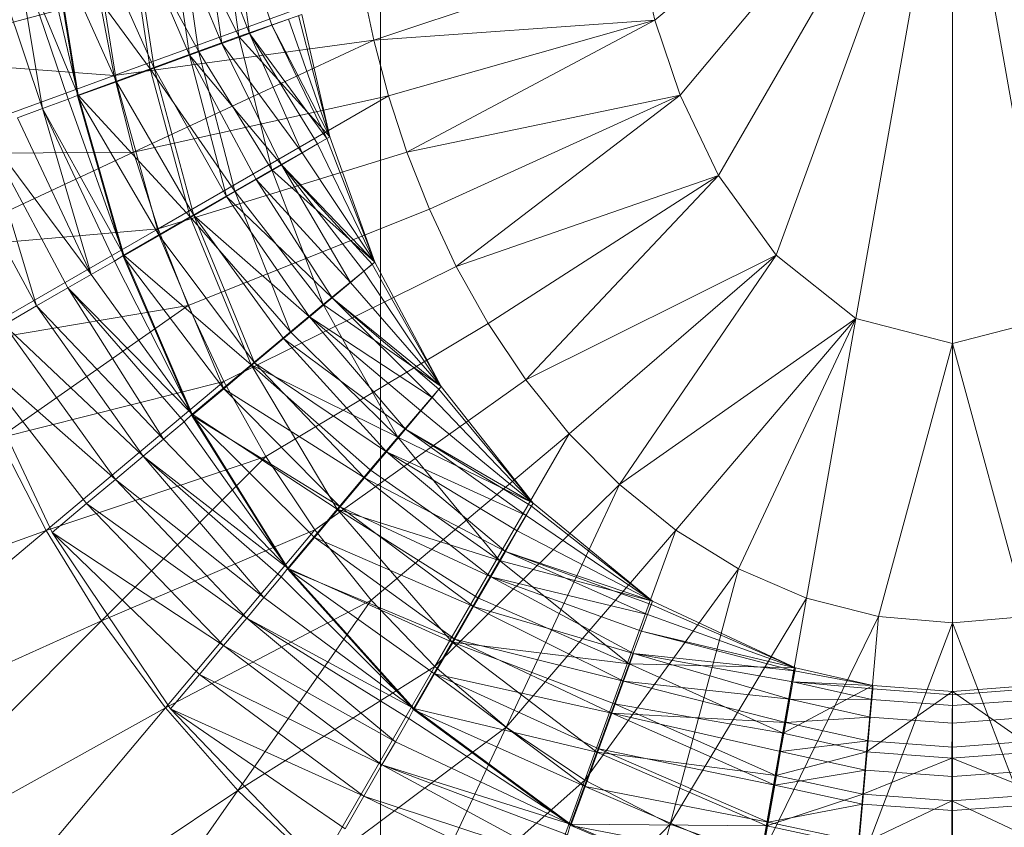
# Model space of a CAD drawing. Header units: metres. Extents: x 391.1 to 430.4, y 12.7 to 28.4.
# Tile 49 of 169: x 401.7987 to 401.8882, y 27.4924 to 27.5659. Entities that reach past the tile are written whole.
import ezdxf

# ---------------------------------------------------------------- set-up
doc = ezdxf.new("R2010")
doc.units = ezdxf.units.M
doc.layers.add('A-DETL-____-MBND', color=7, linetype='Continuous', lineweight=18)
doc.layers.add('M-HVAC-DUCT-OTLN', color=7, linetype='Continuous', lineweight=18)

# ---------------------------------------------------------------- blocks, each defined once
blk = doc.blocks.new('Family - Inodor PB-155331-02_CLI_AIRE_P0')
at = {"layer": 'A-DETL-____-MBND', "color": 253, "true_color": 0xaaaaaa}
for p, q in [((0.202992, 0.216518), (0.175933, 0.193813)), ((0.202992, 0.216518), (0.178218, 0.186994)), ((0.202992, 0.216518), (0.181723, 0.17968)), ((0.202992, 0.216518), (0.186947, 0.172436)), ((0.202992, 0.216518), (0.194202, 0.166667)), ((0.202992, 0.216518), (0.202992, 0.164389)), ((0.202992, 0.216518), (0.211782, 0.166667)), ((0.136458, 0.204198), (0.138105, 0.192317)), ((0.136458, 0.204198), (0.138105, 0.192317)), ((0.136458, 0.204198), (0.138105, 0.192317)), ((0.137453, 0.204315), (0.139064, 0.192605)), ((0.137453, 0.204315), (0.141104, 0.193347)), ((0.137453, 0.204315), (0.139064, 0.192605)), ((0.137453, 0.204315), (0.141104, 0.193347)), ((0.131762, 0.203311), (0.133634, 0.190628)), ((0.131762, 0.203311), (0.136548, 0.191689)), ((0.131762, 0.203311), (0.133634, 0.190628)), ((0.131762, 0.203311), (0.136548, 0.191689)), ((0.132624, 0.203522), (0.134446, 0.190986)), ((0.132624, 0.203522), (0.138105, 0.192317)), ((0.132624, 0.203522), (0.134446, 0.190986)), ((0.132624, 0.203522), (0.138105, 0.192317)), ((0.134816, 0.20385), (0.136548, 0.191689)), ((0.134816, 0.20385), (0.139064, 0.192605)), ((0.134816, 0.20385), (0.136548, 0.191689)), ((0.134816, 0.20385), (0.139064, 0.192605)), ((0.128023, 0.202711), (0.130056, 0.189388)), ((0.128023, 0.202711), (0.134446, 0.190986)), ((0.128023, 0.202711), (0.130056, 0.189388)), ((0.128023, 0.202711), (0.134446, 0.190986)), ((0.128383, 0.202715), (0.130409, 0.189455)), ((0.128383, 0.202715), (0.133634, 0.190628)), ((0.128383, 0.202715), (0.130409, 0.189455)), ((0.128383, 0.202715), (0.133634, 0.190628)), ((0.121067, 0.201425), (0.126973, 0.188204)), ((0.121067, 0.201425), (0.123429, 0.186914)), ((0.121067, 0.201425), (0.126973, 0.188204)), ((0.121149, 0.201499), (0.123497, 0.187)), ((0.121149, 0.201499), (0.130056, 0.189388)), ((0.121149, 0.201499), (0.123497, 0.187)), ((0.121149, 0.201499), (0.130056, 0.189388)), ((0.124781, 0.20208), (0.126973, 0.188204)), ((0.124781, 0.20208), (0.130409, 0.189455)), ((0.124781, 0.20208), (0.126973, 0.188204)), ((0.124781, 0.20208), (0.130409, 0.189455)), ((0.117759, 0.200846), (0.120271, 0.185769)), ((0.117759, 0.200846), (0.123497, 0.187)), ((0.117759, 0.200846), (0.122577, 0.186608)), ((0.117759, 0.200846), (0.120271, 0.185769)), ((0.117759, 0.200846), (0.123497, 0.187)), ((0.117759, 0.200846), (0.122577, 0.186608)), ((0.120175, 0.201272), (0.123497, 0.187)), ((0.120175, 0.201272), (0.123497, 0.187)), ((0.11536, 0.200423), (0.120271, 0.185769)), ((0.11536, 0.200423), (0.120271, 0.185769)), ((0.174471, 0.200052), (0.150367, 0.191979)), ((0.174471, 0.200052), (0.175933, 0.193813)), ((0.149306, 0.196978), (0.126774, 0.188777)), ((0.149306, 0.196978), (0.150367, 0.191979)), ((0.125431, 0.195736), (0.105317, 0.190346)), ((0.125431, 0.195736), (0.126774, 0.188777)), ((0.143824, 0.194337), (0.138105, 0.192317)), ((0.138105, 0.192317), (0.143824, 0.194337)), ((0.143824, 0.194337), (0.14638, 0.18319)), ((0.143824, 0.194337), (0.14638, 0.18319)), ((0.14638, 0.18319), (0.143824, 0.194337)), ((0.143824, 0.194337), (0.14638, 0.18319)), ((0.141104, 0.193347), (0.139064, 0.192605)), ((0.139064, 0.192605), (0.141104, 0.193347)), ((0.142608, 0.193895), (0.141104, 0.193347)), ((0.141104, 0.193347), (0.142608, 0.193895)), ((0.141104, 0.193347), (0.146108, 0.183033)), ((0.141104, 0.193347), (0.14638, 0.18319)), ((0.141104, 0.193347), (0.14638, 0.18319)), ((0.141104, 0.193347), (0.146108, 0.183033)), ((0.142608, 0.193895), (0.14638, 0.18319)), ((0.142608, 0.193895), (0.14638, 0.18319)), ((0.143529, 0.19423), (0.14638, 0.18319)), ((0.143529, 0.19423), (0.14638, 0.18319)), ((0.150367, 0.191979), (0.175933, 0.193813)), ((0.175933, 0.193813), (0.151718, 0.186915)), ((0.175933, 0.193813), (0.153391, 0.181788)), ((0.175933, 0.193813), (0.178218, 0.186994)), ((0.139064, 0.192605), (0.136548, 0.191689)), ((0.136548, 0.191689), (0.139064, 0.192605)), ((0.139064, 0.192605), (0.143874, 0.181743)), ((0.139064, 0.192605), (0.146108, 0.183033)), ((0.139064, 0.192605), (0.145259, 0.182543)), ((0.139064, 0.192605), (0.143874, 0.181743)), ((0.139064, 0.192605), (0.146108, 0.183033)), ((0.139064, 0.192605), (0.145259, 0.182543)), ((0.126774, 0.188777), (0.150367, 0.191979)), ((0.150367, 0.191979), (0.128543, 0.181802)), ((0.136548, 0.191689), (0.133634, 0.190628)), ((0.133634, 0.190628), (0.136548, 0.191689)), ((0.138105, 0.192317), (0.134446, 0.190986)), ((0.134446, 0.190986), (0.138105, 0.192317)), ((0.136548, 0.191689), (0.141993, 0.180657)), ((0.136548, 0.191689), (0.143874, 0.181743)), ((0.136548, 0.191689), (0.143874, 0.181743)), ((0.136548, 0.191689), (0.141993, 0.180657)), ((0.138105, 0.192317), (0.14638, 0.18319)), ((0.138105, 0.192317), (0.141098, 0.180207)), ((0.138105, 0.192317), (0.14638, 0.18319)), ((0.138105, 0.192317), (0.141098, 0.180207)), ((0.138105, 0.192317), (0.141098, 0.180207)), ((0.150367, 0.191979), (0.151718, 0.186915)), ((0.134446, 0.190986), (0.130056, 0.189388)), ((0.130056, 0.189388), (0.134446, 0.190986)), ((0.134446, 0.190986), (0.137727, 0.178261)), ((0.134446, 0.190986), (0.141098, 0.180207)), ((0.134446, 0.190986), (0.137727, 0.178261)), ((0.134446, 0.190986), (0.141098, 0.180207)), ((0.105317, 0.190346), (0.126774, 0.188777)), ((0.133634, 0.190628), (0.130409, 0.189455)), ((0.130409, 0.189455), (0.133634, 0.190628)), ((0.133634, 0.190628), (0.136989, 0.177768)), ((0.133634, 0.190628), (0.141993, 0.180657)), ((0.133634, 0.190628), (0.139675, 0.179318)), ((0.133634, 0.190628), (0.136989, 0.177768)), ((0.133634, 0.190628), (0.141993, 0.180657)), ((0.133634, 0.190628), (0.139675, 0.179318)), ((0.130056, 0.189388), (0.123497, 0.187)), ((0.123497, 0.187), (0.130056, 0.189388)), ((0.130409, 0.189455), (0.126973, 0.188204)), ((0.126973, 0.188204), (0.130409, 0.189455)), ((0.130056, 0.189388), (0.133681, 0.175925)), ((0.130056, 0.189388), (0.137727, 0.178261)), ((0.130056, 0.189388), (0.133681, 0.175925)), ((0.130056, 0.189388), (0.137727, 0.178261)), ((0.130409, 0.189455), (0.134017, 0.176052)), ((0.130409, 0.189455), (0.136989, 0.177768)), ((0.130409, 0.189455), (0.136989, 0.177768)), ((0.130409, 0.189455), (0.134017, 0.176052)), ((0.126774, 0.188777), (0.107161, 0.181638)), ((0.126973, 0.188204), (0.123429, 0.186914)), ((0.123429, 0.186914), (0.126973, 0.188204)), ((0.126774, 0.188777), (0.128543, 0.181802)), ((0.126973, 0.188204), (0.13085, 0.174224)), ((0.126973, 0.188204), (0.134017, 0.176052)), ((0.126973, 0.188204), (0.134017, 0.176052)), ((0.126973, 0.188204), (0.13085, 0.174224)), ((0.122577, 0.186608), (0.120271, 0.185769)), ((0.120271, 0.185769), (0.122577, 0.186608)), ((0.123497, 0.187), (0.122577, 0.186608)), ((0.122577, 0.186608), (0.123497, 0.187)), ((0.122577, 0.186608), (0.127636, 0.172435)), ((0.122577, 0.186608), (0.127636, 0.172435)), ((0.123429, 0.186914), (0.13085, 0.174224)), ((0.123429, 0.186914), (0.13085, 0.174224)), ((0.123429, 0.186914), (0.127584, 0.172337)), ((0.123497, 0.187), (0.127636, 0.172435)), ((0.123497, 0.187), (0.133681, 0.175925)), ((0.123497, 0.187), (0.127636, 0.172435)), ((0.123497, 0.187), (0.133681, 0.175925)), ((0.128543, 0.181802), (0.151718, 0.186915)), ((0.151718, 0.186915), (0.130769, 0.17482)), ((0.151718, 0.186915), (0.153391, 0.181788)), ((0.153391, 0.181788), (0.178218, 0.186994)), ((0.178218, 0.186994), (0.155428, 0.176607)), ((0.178218, 0.186994), (0.157873, 0.1714)), ((0.178218, 0.186994), (0.181723, 0.17968)), ((0.120271, 0.185769), (0.117982, 0.184936)), ((0.117982, 0.184936), (0.120271, 0.185769)), ((0.120271, 0.185769), (0.124673, 0.170662)), ((0.120271, 0.185769), (0.127636, 0.172435)), ((0.120271, 0.185769), (0.126798, 0.171889)), ((0.120271, 0.185769), (0.124673, 0.170662)), ((0.120271, 0.185769), (0.127636, 0.172435)), ((0.120271, 0.185769), (0.126798, 0.171889)), ((0.117982, 0.184936), (0.124673, 0.170662)), ((0.117982, 0.184936), (0.124673, 0.170662)), ((0.114899, 0.183814), (0.119722, 0.167804)), ((0.114899, 0.183814), (0.124673, 0.170662)), ((0.114899, 0.183814), (0.122563, 0.169444)), ((0.114899, 0.183814), (0.119722, 0.167804)), ((0.114899, 0.183814), (0.124673, 0.170662)), ((0.114899, 0.183814), (0.122563, 0.169444)), ((0.111687, 0.182645), (0.119722, 0.167804)), ((0.111687, 0.182645), (0.119722, 0.167804)), ((0.14638, 0.18319), (0.141098, 0.180207)), ((0.141098, 0.180207), (0.14638, 0.18319)), ((0.146108, 0.183033), (0.145259, 0.182543)), ((0.145259, 0.182543), (0.146108, 0.183033)), ((0.14638, 0.18319), (0.146108, 0.183033)), ((0.146108, 0.183033), (0.14638, 0.18319)), ((0.146108, 0.183033), (0.150465, 0.171802)), ((0.146108, 0.183033), (0.150465, 0.171802)), ((0.14638, 0.18319), (0.150465, 0.171802)), ((0.14638, 0.18319), (0.150465, 0.171802)), ((0.150465, 0.171802), (0.14638, 0.18319)), ((0.14638, 0.18319), (0.150465, 0.171802)), ((0.107161, 0.181638), (0.128543, 0.181802)), ((0.128543, 0.181802), (0.109575, 0.172957)), ((0.128543, 0.181802), (0.130769, 0.17482)), ((0.130769, 0.17482), (0.153391, 0.181788)), ((0.143874, 0.181743), (0.141993, 0.180657)), ((0.141993, 0.180657), (0.143874, 0.181743)), ((0.145259, 0.182543), (0.143874, 0.181743)), ((0.143874, 0.181743), (0.145259, 0.182543)), ((0.143874, 0.181743), (0.150465, 0.171802)), ((0.143874, 0.181743), (0.150465, 0.171802)), ((0.145259, 0.182543), (0.150465, 0.171802)), ((0.145259, 0.182543), (0.150465, 0.171802)), ((0.153391, 0.181788), (0.155428, 0.176607)), ((0.141098, 0.180207), (0.137727, 0.178261)), ((0.137727, 0.178261), (0.141098, 0.180207)), ((0.141993, 0.180657), (0.139675, 0.179318)), ((0.139675, 0.179318), (0.141993, 0.180657)), ((0.141098, 0.180207), (0.150465, 0.171802)), ((0.141098, 0.180207), (0.145782, 0.167948)), ((0.141098, 0.180207), (0.150465, 0.171802)), ((0.141098, 0.180207), (0.145782, 0.167948)), ((0.141098, 0.180207), (0.145782, 0.167948)), ((0.141993, 0.180657), (0.148248, 0.169942)), ((0.141993, 0.180657), (0.150465, 0.171802)), ((0.141993, 0.180657), (0.149474, 0.17097)), ((0.141993, 0.180657), (0.148248, 0.169942)), ((0.141993, 0.180657), (0.150224, 0.1716)), ((0.141993, 0.180657), (0.149474, 0.17097)), ((0.141993, 0.180657), (0.150465, 0.171802)), ((0.141993, 0.180657), (0.150224, 0.1716)), ((0.139675, 0.179318), (0.136989, 0.177768)), ((0.136989, 0.177768), (0.139675, 0.179318)), ((0.139675, 0.179318), (0.146584, 0.168546)), ((0.139675, 0.179318), (0.148248, 0.169942)), ((0.139675, 0.179318), (0.148248, 0.169942)), ((0.139675, 0.179318), (0.146584, 0.168546)), ((0.157873, 0.1714), (0.181723, 0.17968)), ((0.181723, 0.17968), (0.160776, 0.166208)), ((0.181723, 0.17968), (0.164188, 0.1611)), ((0.181723, 0.17968), (0.186947, 0.172436)), ((0.137727, 0.178261), (0.133681, 0.175925)), ((0.133681, 0.175925), (0.137727, 0.178261)), ((0.137727, 0.178261), (0.142799, 0.165445)), ((0.137727, 0.178261), (0.145782, 0.167948)), ((0.137727, 0.178261), (0.145782, 0.167948)), ((0.137727, 0.178261), (0.142799, 0.165445)), ((0.136989, 0.177768), (0.134017, 0.176052)), ((0.134017, 0.176052), (0.136989, 0.177768)), ((0.136989, 0.177768), (0.144534, 0.166825)), ((0.136989, 0.177768), (0.146584, 0.168546)), ((0.136989, 0.177768), (0.146584, 0.168546)), ((0.136989, 0.177768), (0.144534, 0.166825)), ((0.133487, 0.167851), (0.155428, 0.176607)), ((0.155428, 0.176607), (0.157873, 0.1714)), ((0.133681, 0.175925), (0.127636, 0.172435)), ((0.127636, 0.172435), (0.133681, 0.175925)), ((0.134017, 0.176052), (0.13085, 0.174224)), ((0.13085, 0.174224), (0.134017, 0.176052)), ((0.133681, 0.175925), (0.13922, 0.162442)), ((0.133681, 0.175925), (0.142799, 0.165445)), ((0.133681, 0.175925), (0.142799, 0.165445)), ((0.133681, 0.175925), (0.13922, 0.162442)), ((0.134017, 0.176052), (0.139529, 0.162626)), ((0.134017, 0.176052), (0.144534, 0.166825)), ((0.134017, 0.176052), (0.142158, 0.164831)), ((0.134017, 0.176052), (0.139529, 0.162626)), ((0.134017, 0.176052), (0.144534, 0.166825)), ((0.134017, 0.176052), (0.142158, 0.164831)), ((0.109575, 0.172957), (0.130769, 0.17482)), ((0.130769, 0.17482), (0.112593, 0.164326)), ((0.130769, 0.17482), (0.133487, 0.167851)), ((0.13085, 0.174224), (0.127584, 0.172337)), ((0.127584, 0.172337), (0.13085, 0.174224)), ((0.13085, 0.174224), (0.136728, 0.160275)), ((0.13085, 0.174224), (0.139529, 0.162626)), ((0.13085, 0.174224), (0.139529, 0.162626)), ((0.13085, 0.174224), (0.136728, 0.160275)), ((0.126798, 0.171889), (0.124673, 0.170662)), ((0.124673, 0.170662), (0.126798, 0.171889)), ((0.127636, 0.172435), (0.126798, 0.171889)), ((0.126798, 0.171889), (0.127636, 0.172435)), ((0.126798, 0.171889), (0.133873, 0.157955)), ((0.126798, 0.171889), (0.133873, 0.157955)), ((0.127584, 0.172337), (0.136728, 0.160275)), ((0.127584, 0.172337), (0.136728, 0.160275)), ((0.127584, 0.172337), (0.133839, 0.15785)), ((0.127636, 0.172435), (0.133873, 0.157955)), ((0.127636, 0.172435), (0.13922, 0.162442)), ((0.127636, 0.172435), (0.13922, 0.162442)), ((0.127636, 0.172435), (0.133873, 0.157955)), ((0.164188, 0.1611), (0.186947, 0.172436)), ((0.186947, 0.172436), (0.168151, 0.156173)), ((0.186947, 0.172436), (0.172699, 0.151555)), ((0.186947, 0.172436), (0.194202, 0.166667)), ((0.13674, 0.160927), (0.157873, 0.1714)), ((0.150465, 0.171802), (0.145782, 0.167948)), ((0.145782, 0.167948), (0.150465, 0.171802)), ((0.149474, 0.17097), (0.148248, 0.169942)), ((0.148248, 0.169942), (0.149474, 0.17097)), ((0.150224, 0.1716), (0.149474, 0.17097)), ((0.149474, 0.17097), (0.150224, 0.1716)), ((0.149474, 0.17097), (0.156503, 0.160477)), ((0.149474, 0.17097), (0.156503, 0.160477)), ((0.150465, 0.171802), (0.150224, 0.1716)), ((0.150224, 0.1716), (0.150465, 0.171802)), ((0.150224, 0.1716), (0.156503, 0.160477)), ((0.150224, 0.1716), (0.156503, 0.160477)), ((0.150465, 0.171802), (0.156503, 0.160477)), ((0.150465, 0.171802), (0.156503, 0.160477)), ((0.156503, 0.160477), (0.150465, 0.171802)), ((0.150465, 0.171802), (0.156503, 0.160477)), ((0.157873, 0.1714), (0.160776, 0.166208)), ((0.124673, 0.170662), (0.122563, 0.169444)), ((0.122563, 0.169444), (0.124673, 0.170662)), ((0.124673, 0.170662), (0.133873, 0.157955)), ((0.124673, 0.170662), (0.133873, 0.157955)), ((0.122563, 0.169444), (0.119722, 0.167804)), ((0.119722, 0.167804), (0.122563, 0.169444)), ((0.122563, 0.169444), (0.131263, 0.155695)), ((0.122563, 0.169444), (0.133873, 0.157955)), ((0.122563, 0.169444), (0.133143, 0.157272)), ((0.122563, 0.169444), (0.131263, 0.155695)), ((0.122563, 0.169444), (0.133873, 0.157955)), ((0.122563, 0.169444), (0.133143, 0.157272)), ((0.148248, 0.169942), (0.146584, 0.168546)), ((0.146584, 0.168546), (0.148248, 0.169942)), ((0.148248, 0.169942), (0.156503, 0.160477)), ((0.148248, 0.169942), (0.156503, 0.160477)), ((0.146584, 0.168546), (0.144534, 0.166825)), ((0.144534, 0.166825), (0.146584, 0.168546)), ((0.146584, 0.168546), (0.155671, 0.159486)), ((0.146584, 0.168546), (0.156503, 0.160477)), ((0.146584, 0.168546), (0.156301, 0.160237)), ((0.146584, 0.168546), (0.155671, 0.159486)), ((0.146584, 0.168546), (0.156503, 0.160477)), ((0.146584, 0.168546), (0.156301, 0.160237)), ((0.112593, 0.164326), (0.133487, 0.167851)), ((0.133487, 0.167851), (0.116249, 0.15578)), ((0.119722, 0.167804), (0.116761, 0.166095)), ((0.116761, 0.166095), (0.119722, 0.167804)), ((0.119722, 0.167804), (0.129397, 0.154129)), ((0.119722, 0.167804), (0.131263, 0.155695)), ((0.119722, 0.167804), (0.131263, 0.155695)), ((0.119722, 0.167804), (0.129397, 0.154129)), ((0.133487, 0.167851), (0.13674, 0.160927)), ((0.145782, 0.167948), (0.142799, 0.165445)), ((0.142799, 0.165445), (0.145782, 0.167948)), ((0.145782, 0.167948), (0.156503, 0.160477)), ((0.145782, 0.167948), (0.156503, 0.160477)), ((0.145782, 0.167948), (0.15256, 0.155868)), ((0.145782, 0.167948), (0.15256, 0.155868)), ((0.145782, 0.167948), (0.15256, 0.155868)), ((0.144534, 0.166825), (0.142158, 0.164831)), ((0.142158, 0.164831), (0.144534, 0.166825)), ((0.144534, 0.166825), (0.153247, 0.156597)), ((0.144534, 0.166825), (0.155671, 0.159486)), ((0.144534, 0.166825), (0.154643, 0.158261)), ((0.144534, 0.166825), (0.153247, 0.156597)), ((0.144534, 0.166825), (0.155671, 0.159486)), ((0.144534, 0.166825), (0.154643, 0.158261)), ((0.172699, 0.151555), (0.194202, 0.166667)), ((0.194202, 0.166667), (0.177836, 0.147404)), ((0.194202, 0.166667), (0.183533, 0.143899)), ((0.194202, 0.166667), (0.189716, 0.141226)), ((0.194202, 0.166667), (0.202992, 0.164389)), ((0.211782, 0.166667), (0.202992, 0.164389)), ((0.116761, 0.166095), (0.126884, 0.152021)), ((0.116761, 0.166095), (0.129397, 0.154129)), ((0.116761, 0.166095), (0.129397, 0.154129)), ((0.116761, 0.166095), (0.126884, 0.152021)), ((0.140572, 0.154098), (0.160776, 0.166208)), ((0.160776, 0.166208), (0.164188, 0.1611)), ((0.142799, 0.165445), (0.13922, 0.162442)), ((0.13922, 0.162442), (0.142799, 0.165445)), ((0.142158, 0.164831), (0.139529, 0.162626)), ((0.139529, 0.162626), (0.142158, 0.164831)), ((0.142158, 0.164831), (0.151526, 0.154546)), ((0.142158, 0.164831), (0.153247, 0.156597)), ((0.142158, 0.164831), (0.153247, 0.156597)), ((0.142158, 0.164831), (0.151526, 0.154546)), ((0.142799, 0.165445), (0.15256, 0.155868)), ((0.142799, 0.165445), (0.15256, 0.155868)), ((0.113217, 0.164042), (0.126884, 0.152021)), ((0.113217, 0.164042), (0.124265, 0.149823)), ((0.113217, 0.164042), (0.121131, 0.147186)), ((0.113217, 0.164042), (0.126884, 0.152021)), ((0.113217, 0.164042), (0.124265, 0.149823)), ((0.202992, 0.164389), (0.196257, 0.139546)), ((0.202992, 0.164389), (0.202992, 0.138973)), ((0.202992, 0.164389), (0.209726, 0.139546)), ((0.13922, 0.162442), (0.133873, 0.157955)), ((0.133873, 0.157955), (0.13922, 0.162442)), ((0.139529, 0.162626), (0.136728, 0.160275)), ((0.136728, 0.160275), (0.139529, 0.162626)), ((0.13922, 0.162442), (0.147055, 0.149307)), ((0.13922, 0.162442), (0.15256, 0.155868)), ((0.13922, 0.162442), (0.150058, 0.152886)), ((0.13922, 0.162442), (0.147055, 0.149307)), ((0.13922, 0.162442), (0.15256, 0.155868)), ((0.13922, 0.162442), (0.150058, 0.152886)), ((0.139529, 0.162626), (0.149533, 0.15217)), ((0.139529, 0.162626), (0.151526, 0.154546)), ((0.139529, 0.162626), (0.151526, 0.154546)), ((0.139529, 0.162626), (0.149533, 0.15217)), ((0.116249, 0.15578), (0.13674, 0.160927)), ((0.13674, 0.160927), (0.120583, 0.147369)), ((0.136728, 0.160275), (0.133839, 0.15785)), ((0.133839, 0.15785), (0.136728, 0.160275)), ((0.136728, 0.160275), (0.147327, 0.149542)), ((0.136728, 0.160275), (0.149533, 0.15217)), ((0.136728, 0.160275), (0.149533, 0.15217)), ((0.136728, 0.160275), (0.147327, 0.149542)), ((0.13674, 0.160927), (0.140572, 0.154098)), ((0.145024, 0.147435), (0.164188, 0.1611)), ((0.156503, 0.160477), (0.15256, 0.155868)), ((0.15256, 0.155868), (0.156503, 0.160477)), ((0.156301, 0.160237), (0.155671, 0.159486)), ((0.155671, 0.159486), (0.156301, 0.160237)), ((0.156503, 0.160477), (0.156301, 0.160237)), ((0.156301, 0.160237), (0.156503, 0.160477)), ((0.156301, 0.160237), (0.164871, 0.149858)), ((0.156301, 0.160237), (0.164871, 0.149858)), ((0.156503, 0.160477), (0.164871, 0.149858)), ((0.156503, 0.160477), (0.164871, 0.149858)), ((0.156503, 0.160477), (0.164871, 0.149858)), ((0.156503, 0.160477), (0.164871, 0.149858)), ((0.164188, 0.1611), (0.168151, 0.156173)), ((0.155671, 0.159486), (0.154643, 0.158261)), ((0.154643, 0.158261), (0.155671, 0.159486)), ((0.155671, 0.159486), (0.164871, 0.149858)), ((0.155671, 0.159486), (0.164871, 0.149858)), ((0.133873, 0.157955), (0.133143, 0.157272)), ((0.133143, 0.157272), (0.133873, 0.157955)), ((0.133839, 0.15785), (0.147327, 0.149542)), ((0.133839, 0.15785), (0.144976, 0.14674)), ((0.133839, 0.15785), (0.142552, 0.143851)), ((0.133839, 0.15785), (0.147327, 0.149542)), ((0.133839, 0.15785), (0.144976, 0.14674)), ((0.133873, 0.157955), (0.142568, 0.14396)), ((0.133873, 0.157955), (0.147055, 0.149307)), ((0.133873, 0.157955), (0.147055, 0.149307)), ((0.133873, 0.157955), (0.142568, 0.14396)), ((0.154643, 0.158261), (0.153247, 0.156597)), ((0.153247, 0.156597), (0.154643, 0.158261)), ((0.154643, 0.158261), (0.164871, 0.149858)), ((0.154643, 0.158261), (0.164871, 0.149858)), ((0.133143, 0.157272), (0.131263, 0.155695)), ((0.131263, 0.155695), (0.133143, 0.157272)), ((0.133143, 0.157272), (0.142568, 0.14396)), ((0.133143, 0.157272), (0.142568, 0.14396)), ((0.116249, 0.15578), (0.120583, 0.147369)), ((0.15256, 0.155868), (0.150058, 0.152886)), ((0.150058, 0.152886), (0.15256, 0.155868)), ((0.150135, 0.141031), (0.168151, 0.156173)), ((0.153247, 0.156597), (0.151526, 0.154546)), ((0.151526, 0.154546), (0.153247, 0.156597)), ((0.15256, 0.155868), (0.164871, 0.149858)), ((0.15256, 0.155868), (0.164871, 0.149858)), ((0.15256, 0.155868), (0.161788, 0.144635)), ((0.15256, 0.155868), (0.161788, 0.144635)), ((0.15256, 0.155868), (0.161788, 0.144635)), ((0.153247, 0.156597), (0.164224, 0.148738)), ((0.153247, 0.156597), (0.164871, 0.149858)), ((0.153247, 0.156597), (0.164714, 0.149587)), ((0.153247, 0.156597), (0.164224, 0.148738)), ((0.153247, 0.156597), (0.164871, 0.149858)), ((0.153247, 0.156597), (0.164714, 0.149587)), ((0.168151, 0.156173), (0.155929, 0.135004)), ((0.168151, 0.156173), (0.172699, 0.151555)), ((0.131263, 0.155695), (0.129397, 0.154129)), ((0.129397, 0.154129), (0.131263, 0.155695)), ((0.131263, 0.155695), (0.142568, 0.14396)), ((0.131263, 0.155695), (0.142568, 0.14396)), ((0.120583, 0.147369), (0.140572, 0.154098)), ((0.140572, 0.154098), (0.125634, 0.139161)), ((0.129397, 0.154129), (0.126884, 0.152021)), ((0.126884, 0.152021), (0.129397, 0.154129)), ((0.129397, 0.154129), (0.14039, 0.141281)), ((0.129397, 0.154129), (0.142568, 0.14396)), ((0.129397, 0.154129), (0.141968, 0.14316)), ((0.129397, 0.154129), (0.14039, 0.141281)), ((0.129397, 0.154129), (0.142568, 0.14396)), ((0.129397, 0.154129), (0.141968, 0.14316)), ((0.140572, 0.154098), (0.145024, 0.147435)), ((0.151526, 0.154546), (0.149533, 0.15217)), ((0.149533, 0.15217), (0.151526, 0.154546)), ((0.151526, 0.154546), (0.162338, 0.145472)), ((0.151526, 0.154546), (0.164224, 0.148738)), ((0.151526, 0.154546), (0.163424, 0.147352)), ((0.151526, 0.154546), (0.162338, 0.145472)), ((0.151526, 0.154546), (0.164224, 0.148738)), ((0.151526, 0.154546), (0.163424, 0.147352)), ((0.150058, 0.152886), (0.147055, 0.149307)), ((0.147055, 0.149307), (0.150058, 0.152886)), ((0.149533, 0.15217), (0.147327, 0.149542)), ((0.147327, 0.149542), (0.149533, 0.15217)), ((0.149533, 0.15217), (0.161, 0.143153)), ((0.149533, 0.15217), (0.162338, 0.145472)), ((0.149533, 0.15217), (0.162338, 0.145472)), ((0.149533, 0.15217), (0.161, 0.143153)), ((0.150058, 0.152886), (0.161788, 0.144635)), ((0.150058, 0.152886), (0.161788, 0.144635)), ((0.126884, 0.152021), (0.124265, 0.149823)), ((0.124265, 0.149823), (0.126884, 0.152021)), ((0.126884, 0.152021), (0.138824, 0.139415)), ((0.126884, 0.152021), (0.14039, 0.141281)), ((0.126884, 0.152021), (0.14039, 0.141281)), ((0.126884, 0.152021), (0.138824, 0.139415)), ((0.155929, 0.135004), (0.172699, 0.151555)), ((0.172699, 0.151555), (0.162412, 0.129494)), ((0.172699, 0.151555), (0.177836, 0.147404)), ((0.124265, 0.149823), (0.121131, 0.147186)), ((0.121131, 0.147186), (0.124265, 0.149823)), ((0.124265, 0.149823), (0.136715, 0.136902)), ((0.124265, 0.149823), (0.138824, 0.139415)), ((0.124265, 0.149823), (0.138824, 0.139415)), ((0.124265, 0.149823), (0.136715, 0.136902)), ((0.147327, 0.149542), (0.144976, 0.14674)), ((0.144976, 0.14674), (0.147327, 0.149542)), ((0.147327, 0.149542), (0.159449, 0.140467)), ((0.147327, 0.149542), (0.161, 0.143153)), ((0.147327, 0.149542), (0.161, 0.143153)), ((0.147327, 0.149542), (0.159449, 0.140467)), ((0.164871, 0.149858), (0.161788, 0.144635)), ((0.161788, 0.144635), (0.164871, 0.149858)), ((0.164714, 0.149587), (0.164224, 0.148738)), ((0.164224, 0.148738), (0.164714, 0.149587)), ((0.164871, 0.149858), (0.164714, 0.149587)), ((0.164714, 0.149587), (0.164871, 0.149858)), ((0.164714, 0.149587), (0.175709, 0.140936)), ((0.164714, 0.149587), (0.175709, 0.140936)), ((0.164871, 0.149858), (0.175709, 0.140936)), ((0.164871, 0.149858), (0.175709, 0.140936)), ((0.175709, 0.140936), (0.164871, 0.149858)), ((0.164871, 0.149858), (0.175709, 0.140936)), ((0.147055, 0.149307), (0.142568, 0.14396)), ((0.142568, 0.14396), (0.147055, 0.149307)), ((0.147055, 0.149307), (0.157506, 0.137217)), ((0.147055, 0.149307), (0.161788, 0.144635)), ((0.147055, 0.149307), (0.159842, 0.141263)), ((0.147055, 0.149307), (0.157506, 0.137217)), ((0.147055, 0.149307), (0.161788, 0.144635)), ((0.147055, 0.149307), (0.159842, 0.141263)), ((0.164224, 0.148738), (0.163424, 0.147352)), ((0.163424, 0.147352), (0.164224, 0.148738)), ((0.164224, 0.148738), (0.175709, 0.140936)), ((0.164224, 0.148738), (0.175709, 0.140936)), ((0.087295, 0.135506), (0.120583, 0.147369)), ((0.120583, 0.147369), (0.09347, 0.124619)), ((0.120583, 0.147369), (0.125634, 0.139161)), ((0.121131, 0.147186), (0.136715, 0.136902)), ((0.121131, 0.147186), (0.134517, 0.134283)), ((0.121131, 0.147186), (0.131889, 0.131142)), ((0.121131, 0.147186), (0.136715, 0.136902)), ((0.121131, 0.147186), (0.134517, 0.134283)), ((0.125634, 0.139161), (0.145024, 0.147435)), ((0.145024, 0.147435), (0.131438, 0.131243)), ((0.145024, 0.147435), (0.150135, 0.141031)), ((0.163424, 0.147352), (0.162338, 0.145472)), ((0.162338, 0.145472), (0.163424, 0.147352)), ((0.162412, 0.129494), (0.177836, 0.147404)), ((0.163424, 0.147352), (0.175709, 0.140936)), ((0.163424, 0.147352), (0.175709, 0.140936)), ((0.177836, 0.147404), (0.169558, 0.124661)), ((0.177836, 0.147404), (0.183533, 0.143899)), ((0.144976, 0.14674), (0.142552, 0.143851)), ((0.142552, 0.143851), (0.144976, 0.14674)), ((0.144976, 0.14674), (0.157733, 0.137496)), ((0.144976, 0.14674), (0.159449, 0.140467)), ((0.144976, 0.14674), (0.159449, 0.140467)), ((0.144976, 0.14674), (0.157733, 0.137496)), ((0.162338, 0.145472), (0.161, 0.143153)), ((0.161, 0.143153), (0.162338, 0.145472)), ((0.162338, 0.145472), (0.175266, 0.139721)), ((0.162338, 0.145472), (0.175709, 0.140936)), ((0.162338, 0.145472), (0.175601, 0.140641)), ((0.162338, 0.145472), (0.175266, 0.139721)), ((0.162338, 0.145472), (0.175709, 0.140936)), ((0.162338, 0.145472), (0.175601, 0.140641)), ((0.161788, 0.144635), (0.159842, 0.141263)), ((0.159842, 0.141263), (0.161788, 0.144635)), ((0.161788, 0.144635), (0.175709, 0.140936)), ((0.161788, 0.144635), (0.175709, 0.140936)), ((0.161788, 0.144635), (0.17358, 0.135257)), ((0.161788, 0.144635), (0.17358, 0.135257)), ((0.161788, 0.144635), (0.17358, 0.135257)), ((0.142568, 0.14396), (0.141968, 0.14316)), ((0.141968, 0.14316), (0.142568, 0.14396)), ((0.142552, 0.143851), (0.157733, 0.137496)), ((0.142552, 0.143851), (0.155905, 0.134329)), ((0.142552, 0.143851), (0.154019, 0.131062)), ((0.142552, 0.143851), (0.157733, 0.137496)), ((0.142552, 0.143851), (0.155905, 0.134329)), ((0.142568, 0.14396), (0.154016, 0.131172)), ((0.142568, 0.14396), (0.157506, 0.137217)), ((0.142568, 0.14396), (0.157506, 0.137217)), ((0.142568, 0.14396), (0.154016, 0.131172)), ((0.169558, 0.124661), (0.183533, 0.143899)), ((0.183533, 0.143899), (0.177309, 0.120671)), ((0.183533, 0.143899), (0.189716, 0.141226)), ((0.141968, 0.14316), (0.14039, 0.141281)), ((0.14039, 0.141281), (0.141968, 0.14316)), ((0.141968, 0.14316), (0.154016, 0.131172)), ((0.141968, 0.14316), (0.154016, 0.131172)), ((0.161, 0.143153), (0.159449, 0.140467)), ((0.159449, 0.140467), (0.161, 0.143153)), ((0.161, 0.143153), (0.17398, 0.136175)), ((0.161, 0.143153), (0.175266, 0.139721)), ((0.161, 0.143153), (0.174719, 0.138217)), ((0.161, 0.143153), (0.17398, 0.136175)), ((0.161, 0.143153), (0.175266, 0.139721)), ((0.161, 0.143153), (0.174719, 0.138217)), ((0.131438, 0.131243), (0.150135, 0.141031)), ((0.150135, 0.141031), (0.138018, 0.123726)), ((0.14039, 0.141281), (0.138824, 0.139415)), ((0.138824, 0.139415), (0.14039, 0.141281)), ((0.14039, 0.141281), (0.154016, 0.131172)), ((0.14039, 0.141281), (0.154016, 0.131172)), ((0.150135, 0.141031), (0.155929, 0.135004)), ((0.159842, 0.141263), (0.157506, 0.137217)), ((0.157506, 0.137217), (0.159842, 0.141263)), ((0.159842, 0.141263), (0.17358, 0.135257)), ((0.159842, 0.141263), (0.17358, 0.135257)), ((0.175709, 0.140936), (0.17358, 0.135257)), ((0.17358, 0.135257), (0.175709, 0.140936)), ((0.175601, 0.140641), (0.175266, 0.139721)), ((0.175266, 0.139721), (0.175601, 0.140641)), ((0.175709, 0.140936), (0.175601, 0.140641)), ((0.175601, 0.140641), (0.175709, 0.140936)), ((0.175601, 0.140641), (0.188704, 0.134894)), ((0.175601, 0.140641), (0.188704, 0.134894)), ((0.188704, 0.134894), (0.175709, 0.140936)), ((0.175709, 0.140936), (0.188704, 0.134894)), ((0.188704, 0.134894), (0.175709, 0.140936)), ((0.175709, 0.140936), (0.188704, 0.134894)), ((0.189716, 0.141226), (0.177309, 0.120671)), ((0.189716, 0.141226), (0.185564, 0.117683)), ((0.189716, 0.141226), (0.196257, 0.139546)), ((0.159449, 0.140467), (0.157733, 0.137496)), ((0.157733, 0.137496), (0.159449, 0.140467)), ((0.159449, 0.140467), (0.173061, 0.133661)), ((0.159449, 0.140467), (0.17398, 0.136175)), ((0.159449, 0.140467), (0.17398, 0.136175)), ((0.159449, 0.140467), (0.173061, 0.133661)), ((0.175266, 0.139721), (0.174719, 0.138217)), ((0.174719, 0.138217), (0.175266, 0.139721)), ((0.175266, 0.139721), (0.188704, 0.134894)), ((0.175266, 0.139721), (0.188704, 0.134894)), ((0.09347, 0.124619), (0.125634, 0.139161)), ((0.125634, 0.139161), (0.100587, 0.114113)), ((0.125634, 0.139161), (0.131438, 0.131243)), ((0.138824, 0.139415), (0.136715, 0.136902)), ((0.136715, 0.136902), (0.138824, 0.139415)), ((0.138824, 0.139415), (0.152336, 0.128156)), ((0.138824, 0.139415), (0.154016, 0.131172)), ((0.138824, 0.139415), (0.153563, 0.130281)), ((0.138824, 0.139415), (0.152336, 0.128156)), ((0.138824, 0.139415), (0.154016, 0.131172)), ((0.138824, 0.139415), (0.153563, 0.130281)), ((0.196257, 0.139546), (0.185564, 0.117683)), ((0.196257, 0.139546), (0.194183, 0.11583)), ((0.202992, 0.138973), (0.194183, 0.11583)), ((0.196257, 0.139546), (0.202992, 0.138973)), ((0.209726, 0.139546), (0.202992, 0.138973)), ((0.202992, 0.138973), (0.202992, 0.115202)), ((0.202992, 0.138973), (0.211801, 0.11583)), ((0.174719, 0.138217), (0.188634, 0.134597)), ((0.174719, 0.138217), (0.188704, 0.134894)), ((0.174719, 0.138217), (0.188704, 0.134894)), ((0.174719, 0.138217), (0.188634, 0.134597)), ((0.157506, 0.137217), (0.154016, 0.131172)), ((0.154016, 0.131172), (0.157506, 0.137217)), ((0.157733, 0.137496), (0.155905, 0.134329)), ((0.155905, 0.134329), (0.157733, 0.137496)), ((0.157506, 0.137217), (0.170651, 0.127208)), ((0.157506, 0.137217), (0.17358, 0.135257)), ((0.157506, 0.137217), (0.172249, 0.131599)), ((0.157506, 0.137217), (0.170651, 0.127208)), ((0.157506, 0.137217), (0.17358, 0.135257)), ((0.157506, 0.137217), (0.172249, 0.131599)), ((0.157733, 0.137496), (0.172, 0.130746)), ((0.157733, 0.137496), (0.173061, 0.133661)), ((0.157733, 0.137496), (0.173061, 0.133661)), ((0.157733, 0.137496), (0.172, 0.130746)), ((0.136715, 0.136902), (0.134517, 0.134283)), ((0.134517, 0.134283), (0.136715, 0.136902)), ((0.136715, 0.136902), (0.151118, 0.126046)), ((0.136715, 0.136902), (0.152336, 0.128156)), ((0.136715, 0.136902), (0.152336, 0.128156)), ((0.136715, 0.136902), (0.151118, 0.126046)), ((0.17398, 0.136175), (0.173061, 0.133661)), ((0.173061, 0.133661), (0.17398, 0.136175)), ((0.17398, 0.136175), (0.188634, 0.134597)), ((0.17398, 0.136175), (0.188201, 0.132044)), ((0.17398, 0.136175), (0.188479, 0.13362)), ((0.17398, 0.136175), (0.188201, 0.132044)), ((0.17398, 0.136175), (0.188634, 0.134597)), ((0.17398, 0.136175), (0.188479, 0.13362)), ((0.17358, 0.135257), (0.172249, 0.131599)), ((0.172249, 0.131599), (0.17358, 0.135257)), ((0.17358, 0.135257), (0.188704, 0.134894)), ((0.17358, 0.135257), (0.188704, 0.134894)), ((0.17358, 0.135257), (0.187594, 0.128931)), ((0.187594, 0.128931), (0.17358, 0.135257)), ((0.17358, 0.135257), (0.187594, 0.128931)), ((0.134517, 0.134283), (0.131889, 0.131142)), ((0.131889, 0.131142), (0.134517, 0.134283)), ((0.134517, 0.134283), (0.149478, 0.123205)), ((0.134517, 0.134283), (0.151118, 0.126046)), ((0.134517, 0.134283), (0.151118, 0.126046)), ((0.134517, 0.134283), (0.149478, 0.123205)), ((0.138018, 0.123726), (0.155929, 0.135004)), ((0.155929, 0.135004), (0.145384, 0.116738)), ((0.155905, 0.134329), (0.154019, 0.131062)), ((0.154019, 0.131062), (0.155905, 0.134329)), ((0.155905, 0.134329), (0.169576, 0.124085)), ((0.155905, 0.134329), (0.172, 0.130746)), ((0.155905, 0.134329), (0.170826, 0.127522)), ((0.155905, 0.134329), (0.169576, 0.124085)), ((0.155905, 0.134329), (0.172, 0.130746)), ((0.155905, 0.134329), (0.170826, 0.127522)), ((0.155929, 0.135004), (0.162412, 0.129494)), ((0.188704, 0.134894), (0.187594, 0.128931)), ((0.187594, 0.128931), (0.188704, 0.134894)), ((0.188634, 0.134597), (0.188479, 0.13362)), ((0.188479, 0.13362), (0.188634, 0.134597)), ((0.188704, 0.134894), (0.188634, 0.134597)), ((0.188634, 0.134597), (0.188704, 0.134894)), ((0.188634, 0.134597), (0.195757, 0.133288)), ((0.188634, 0.134597), (0.195757, 0.133288)), ((0.195757, 0.133288), (0.188704, 0.134894)), ((0.188704, 0.134894), (0.195757, 0.133288)), ((0.195757, 0.133288), (0.188704, 0.134894)), ((0.188704, 0.134894), (0.195757, 0.133288)), ((0.173061, 0.133661), (0.172, 0.130746)), ((0.172, 0.130746), (0.173061, 0.133661)), ((0.173061, 0.133661), (0.187824, 0.129906)), ((0.173061, 0.133661), (0.188201, 0.132044)), ((0.173061, 0.133661), (0.188201, 0.132044)), ((0.173061, 0.133661), (0.187824, 0.129906)), ((0.188479, 0.13362), (0.188201, 0.132044)), ((0.188201, 0.132044), (0.188479, 0.13362)), ((0.188479, 0.13362), (0.195644, 0.131999)), ((0.188479, 0.13362), (0.195757, 0.133288)), ((0.188479, 0.13362), (0.19573, 0.132975)), ((0.188479, 0.13362), (0.195644, 0.131999)), ((0.188479, 0.13362), (0.195757, 0.133288)), ((0.188479, 0.13362), (0.19573, 0.132975)), ((0.187594, 0.128931), (0.195757, 0.133288)), ((0.187594, 0.128931), (0.195757, 0.133288)), ((0.195757, 0.133288), (0.195171, 0.127251)), ((0.195171, 0.127251), (0.195757, 0.133288)), ((0.195171, 0.127251), (0.202991, 0.132741)), ((0.195171, 0.127251), (0.202991, 0.132741)), ((0.19573, 0.132975), (0.195644, 0.131999)), ((0.195644, 0.131999), (0.19573, 0.132975)), ((0.195757, 0.133288), (0.19573, 0.132975)), ((0.19573, 0.132975), (0.195757, 0.133288)), ((0.19573, 0.132975), (0.202992, 0.132427)), ((0.19573, 0.132975), (0.202992, 0.132427)), ((0.202991, 0.132741), (0.195757, 0.133288)), ((0.195757, 0.133288), (0.202991, 0.132741)), ((0.202991, 0.132741), (0.195757, 0.133288)), ((0.195757, 0.133288), (0.202991, 0.132741)), ((0.202991, 0.132741), (0.202933, 0.126677)), ((0.202933, 0.126677), (0.202991, 0.132741)), ((0.210209, 0.133288), (0.202991, 0.132741)), ((0.202991, 0.132741), (0.210209, 0.133288)), ((0.202991, 0.132741), (0.210209, 0.133288)), ((0.202991, 0.132741), (0.210209, 0.133288)), ((0.202991, 0.132741), (0.210795, 0.127251)), ((0.202991, 0.132741), (0.210795, 0.127251)), ((0.202992, 0.132427), (0.202991, 0.132741)), ((0.202992, 0.132427), (0.202991, 0.132741)), ((0.202992, 0.132427), (0.210234, 0.132975)), ((0.202992, 0.132427), (0.210234, 0.132975)), ((0.172249, 0.131599), (0.170651, 0.127208)), ((0.170651, 0.127208), (0.172249, 0.131599)), ((0.172249, 0.131599), (0.186918, 0.125097)), ((0.172249, 0.131599), (0.187594, 0.128931)), ((0.172249, 0.131599), (0.187594, 0.128931)), ((0.172249, 0.131599), (0.186918, 0.125097)), ((0.188201, 0.132044), (0.187824, 0.129906)), ((0.187824, 0.129906), (0.188201, 0.132044)), ((0.188201, 0.132044), (0.195505, 0.130405)), ((0.188201, 0.132044), (0.195644, 0.131999)), ((0.188201, 0.132044), (0.195644, 0.131999)), ((0.188201, 0.132044), (0.195505, 0.130405)), ((0.195644, 0.131999), (0.195505, 0.130405)), ((0.195505, 0.130405), (0.195644, 0.131999)), ((0.195644, 0.131999), (0.202992, 0.131447)), ((0.195644, 0.131999), (0.202992, 0.131447)), ((0.202992, 0.131447), (0.202992, 0.132427)), ((0.202992, 0.131447), (0.202992, 0.132427)), ((0.202992, 0.131447), (0.210323, 0.131999)), ((0.202992, 0.131447), (0.210323, 0.131999)), ((0.100587, 0.114113), (0.131438, 0.131243)), ((0.131438, 0.131243), (0.108663, 0.104101)), ((0.131438, 0.131243), (0.138018, 0.123726)), ((0.131889, 0.131142), (0.149478, 0.123205)), ((0.131889, 0.131142), (0.147768, 0.120245)), ((0.131889, 0.131142), (0.145725, 0.116695)), ((0.131889, 0.131142), (0.149478, 0.123205)), ((0.131889, 0.131142), (0.147768, 0.120245)), ((0.154016, 0.131172), (0.153563, 0.130281)), ((0.153563, 0.130281), (0.154016, 0.131172)), ((0.154016, 0.131172), (0.168263, 0.120649)), ((0.154016, 0.131172), (0.170651, 0.127208)), ((0.154016, 0.131172), (0.170651, 0.127208)), ((0.154016, 0.131172), (0.168263, 0.120649)), ((0.154019, 0.131062), (0.169576, 0.124085)), ((0.154019, 0.131062), (0.169576, 0.124085)), ((0.154019, 0.131062), (0.168286, 0.120541)), ((0.172, 0.130746), (0.170826, 0.127522)), ((0.170826, 0.127522), (0.172, 0.130746)), ((0.172, 0.130746), (0.186821, 0.124215)), ((0.172, 0.130746), (0.187824, 0.129906)), ((0.172, 0.130746), (0.187359, 0.127269)), ((0.172, 0.130746), (0.186821, 0.124215)), ((0.172, 0.130746), (0.187824, 0.129906)), ((0.172, 0.130746), (0.187359, 0.127269)), ((0.202991, 0.129846), (0.202992, 0.131447)), ((0.202991, 0.129846), (0.202992, 0.131447)), ((0.153563, 0.130281), (0.152336, 0.128156)), ((0.152336, 0.128156), (0.153563, 0.130281)), ((0.153563, 0.130281), (0.168263, 0.120649)), ((0.153563, 0.130281), (0.168263, 0.120649)), ((0.187824, 0.129906), (0.187359, 0.127269)), ((0.187359, 0.127269), (0.187824, 0.129906)), ((0.187824, 0.129906), (0.195505, 0.130405)), ((0.187824, 0.129906), (0.195505, 0.130405)), ((0.187824, 0.129906), (0.195315, 0.128242)), ((0.187824, 0.129906), (0.195315, 0.128242)), ((0.195505, 0.130405), (0.195315, 0.128242)), ((0.195315, 0.128242), (0.195505, 0.130405)), ((0.195505, 0.130405), (0.202991, 0.129846)), ((0.195505, 0.130405), (0.202991, 0.129846)), ((0.202991, 0.129846), (0.210465, 0.130408)), ((0.202991, 0.129846), (0.210465, 0.130408)), ((0.202991, 0.127673), (0.202991, 0.129846)), ((0.202991, 0.127673), (0.202991, 0.129846)), ((0.145384, 0.116738), (0.162412, 0.129494)), ((0.162412, 0.129494), (0.153522, 0.110431)), ((0.162412, 0.129494), (0.169558, 0.124661)), ((0.187594, 0.128931), (0.186918, 0.125097)), ((0.186918, 0.125097), (0.187594, 0.128931)), ((0.187594, 0.128931), (0.195171, 0.127251)), ((0.187594, 0.128931), (0.195171, 0.127251)), ((0.187594, 0.128931), (0.195171, 0.127251)), ((0.152336, 0.128156), (0.151118, 0.126046)), ((0.151118, 0.126046), (0.152336, 0.128156)), ((0.152336, 0.128156), (0.168263, 0.120649)), ((0.152336, 0.128156), (0.168263, 0.120649)), ((0.187359, 0.127269), (0.195315, 0.128242)), ((0.187359, 0.127269), (0.195315, 0.128242)), ((0.195315, 0.128242), (0.195082, 0.125575)), ((0.195082, 0.125575), (0.195315, 0.128242)), ((0.195315, 0.128242), (0.202991, 0.127673)), ((0.195315, 0.128242), (0.202991, 0.127673)), ((0.202991, 0.127673), (0.210656, 0.128248)), ((0.202991, 0.127673), (0.210656, 0.128248)), ((0.170651, 0.127208), (0.168263, 0.120649)), ((0.168263, 0.120649), (0.170651, 0.127208)), ((0.170826, 0.127522), (0.169576, 0.124085)), ((0.169576, 0.124085), (0.170826, 0.127522)), ((0.170651, 0.127208), (0.186106, 0.120496)), ((0.170651, 0.127208), (0.186918, 0.125097)), ((0.170651, 0.127208), (0.186918, 0.125097)), ((0.170651, 0.127208), (0.186106, 0.120496)), ((0.170826, 0.127522), (0.186225, 0.120836)), ((0.170826, 0.127522), (0.186821, 0.124215)), ((0.170826, 0.127522), (0.186821, 0.124215)), ((0.170826, 0.127522), (0.186225, 0.120836)), ((0.187359, 0.127269), (0.186821, 0.124215)), ((0.186821, 0.124215), (0.187359, 0.127269)), ((0.186918, 0.125097), (0.195171, 0.127251)), ((0.186918, 0.125097), (0.195171, 0.127251)), ((0.187359, 0.127269), (0.195082, 0.125575)), ((0.187359, 0.127269), (0.195082, 0.125575)), ((0.195171, 0.127251), (0.194831, 0.123373)), ((0.194831, 0.123373), (0.195171, 0.127251)), ((0.195171, 0.127251), (0.202933, 0.126677)), ((0.195171, 0.127251), (0.202933, 0.126677)), ((0.195171, 0.127251), (0.202933, 0.126677)), ((0.202933, 0.126677), (0.210795, 0.127251)), ((0.202933, 0.126677), (0.210795, 0.127251)), ((0.202933, 0.126677), (0.210795, 0.127251)), ((0.202992, 0.124998), (0.202991, 0.127673)), ((0.202992, 0.124998), (0.202991, 0.127673)), ((0.194831, 0.123373), (0.202933, 0.126677)), ((0.194831, 0.123373), (0.202933, 0.126677)), ((0.202933, 0.126677), (0.202933, 0.122783)), ((0.202933, 0.126677), (0.211134, 0.123373)), ((0.202933, 0.126677), (0.202933, 0.122783)), ((0.202933, 0.126677), (0.211134, 0.123373)), ((0.151118, 0.126046), (0.149478, 0.123205)), ((0.149478, 0.123205), (0.151118, 0.126046)), ((0.151118, 0.126046), (0.167133, 0.117387)), ((0.151118, 0.126046), (0.168263, 0.120649)), ((0.151118, 0.126046), (0.167973, 0.119692)), ((0.151118, 0.126046), (0.167133, 0.117387)), ((0.151118, 0.126046), (0.168263, 0.120649)), ((0.151118, 0.126046), (0.167973, 0.119692)), ((0.186821, 0.124215), (0.195082, 0.125575)), ((0.186821, 0.124215), (0.195082, 0.125575)), ((0.195082, 0.125575), (0.194812, 0.122485)), ((0.194812, 0.122485), (0.195082, 0.125575)), ((0.195082, 0.125575), (0.202992, 0.124998)), ((0.195082, 0.125575), (0.202992, 0.124998)), ((0.202992, 0.124998), (0.210894, 0.125576)), ((0.202992, 0.124998), (0.210894, 0.125576)), ((0.153522, 0.110431), (0.169558, 0.124661)), ((0.169558, 0.124661), (0.162389, 0.104963)), ((0.169558, 0.124661), (0.177309, 0.120671)), ((0.186918, 0.125097), (0.186106, 0.120496)), ((0.186106, 0.120496), (0.186918, 0.125097)), ((0.186918, 0.125097), (0.194831, 0.123373)), ((0.186918, 0.125097), (0.194831, 0.123373)), ((0.202991, 0.121895), (0.202992, 0.124998)), ((0.202991, 0.121895), (0.202992, 0.124998)), ((0.108663, 0.104101), (0.138018, 0.123726)), ((0.138018, 0.123726), (0.117705, 0.094716)), ((0.138018, 0.123726), (0.145384, 0.116738)), ((0.169576, 0.124085), (0.168286, 0.120541)), ((0.168286, 0.120541), (0.169576, 0.124085)), ((0.169576, 0.124085), (0.18559, 0.117234)), ((0.169576, 0.124085), (0.186225, 0.120836)), ((0.169576, 0.124085), (0.186225, 0.120836)), ((0.169576, 0.124085), (0.18559, 0.117234)), ((0.186821, 0.124215), (0.186225, 0.120836)), ((0.186225, 0.120836), (0.186821, 0.124215)), ((0.186821, 0.124215), (0.194812, 0.122485)), ((0.186821, 0.124215), (0.194812, 0.122485)), ((0.149478, 0.123205), (0.147768, 0.120245)), ((0.147768, 0.120245), (0.149478, 0.123205)), ((0.149478, 0.123205), (0.1663, 0.115098)), ((0.149478, 0.123205), (0.167133, 0.117387)), ((0.149478, 0.123205), (0.167133, 0.117387)), ((0.149478, 0.123205), (0.1663, 0.115098)), ((0.186106, 0.120496), (0.194831, 0.123373)), ((0.186106, 0.120496), (0.194831, 0.123373)), ((0.194831, 0.123373), (0.194424, 0.118719)), ((0.194424, 0.118719), (0.194831, 0.123373)), ((0.194424, 0.118719), (0.202933, 0.122783)), ((0.194424, 0.118719), (0.202933, 0.122783)), ((0.194831, 0.123373), (0.202933, 0.122783)), ((0.194831, 0.123373), (0.202933, 0.122783)), ((0.211134, 0.123373), (0.202933, 0.122783)), ((0.202933, 0.122783), (0.211134, 0.123373)), ((0.202933, 0.122783), (0.202933, 0.118111)), ((0.202933, 0.118111), (0.202933, 0.122783)), ((0.202933, 0.122783), (0.211541, 0.118719)), ((0.202933, 0.122783), (0.211541, 0.118719)), ((0.186225, 0.120836), (0.194812, 0.122485)), ((0.186225, 0.120836), (0.194812, 0.122485)), ((0.194812, 0.122485), (0.194513, 0.11907)), ((0.194513, 0.11907), (0.194812, 0.122485)), ((0.194812, 0.122485), (0.202991, 0.121895)), ((0.194812, 0.122485), (0.202991, 0.121895)), ((0.20299, 0.118459), (0.202991, 0.121895)), ((0.20299, 0.118459), (0.202991, 0.121895)), ((0.202991, 0.121895), (0.211154, 0.122485)), ((0.202991, 0.121895), (0.211154, 0.122485)), ((0.177309, 0.120671), (0.162389, 0.104963)), ((0.168263, 0.120649), (0.167973, 0.119692)), ((0.167973, 0.119692), (0.168263, 0.120649)), ((0.168263, 0.120649), (0.184894, 0.113622)), ((0.168263, 0.120649), (0.186106, 0.120496)), ((0.168263, 0.120649), (0.186106, 0.120496)), ((0.168263, 0.120649), (0.184894, 0.113622)), ((0.168286, 0.120541), (0.18559, 0.117234)), ((0.168286, 0.120541), (0.18559, 0.117234)), ((0.168286, 0.120541), (0.184935, 0.11352)), ((0.177309, 0.120671), (0.171904, 0.100497)), ((0.177309, 0.120671), (0.185564, 0.117683)), ((0.186106, 0.120496), (0.184894, 0.113622)), ((0.184894, 0.113622), (0.186106, 0.120496)), ((0.186225, 0.120836), (0.18559, 0.117234)), ((0.18559, 0.117234), (0.186225, 0.120836)), ((0.186106, 0.120496), (0.194424, 0.118719)), ((0.186106, 0.120496), (0.194424, 0.118719)), ((0.186225, 0.120836), (0.194513, 0.11907)), ((0.186225, 0.120836), (0.194513, 0.11907))]:
    blk.add_line(p, q, dxfattribs=at)
blk = doc.blocks.new('LONDR55-XX_ZZ-ARQ-CAA-M3D-Londres55_ifc-1-02_CLI_AIRE_P0')
at = {"layer": 'A-DETL-____-MBND', "color": 253, "lineweight": 18, "true_color": 0xaaaaaa}
blk.add_blockref('Family - Inodor PB-155331-02_CLI_AIRE_P0', (401.680479, 27.372064), dxfattribs=at)

msp = doc.modelspace()

# ---------------------------------------------------------------- linework, layer by layer
at = {"layer": 'M-HVAC-DUCT-OTLN', "color": 30, "true_color": 0xe67300}
msp.add_line((401.831468, 27.605341), (401.831468, 26.995322), dxfattribs=at)

# ---------------------------------------------------------------- block references
at = {"lineweight": 5}
msp.add_blockref('LONDR55-XX_ZZ-ARQ-CAA-M3D-Londres55_ifc-1-02_CLI_AIRE_P0', (0, 0), dxfattribs=at)

doc.saveas('drawing.dxf')
